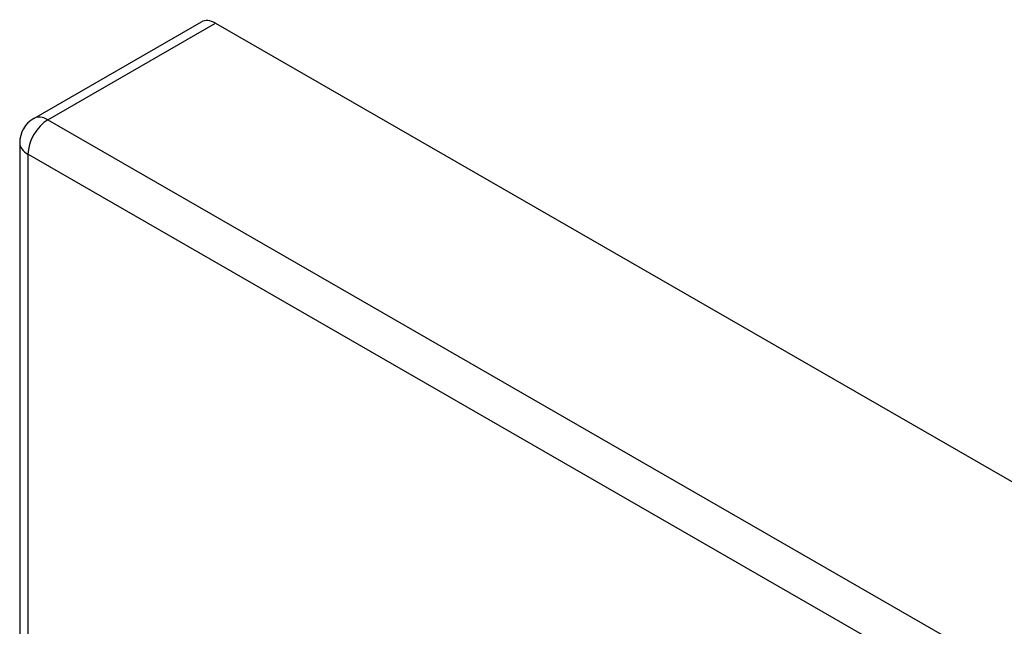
# Model space of a CAD drawing. Header units: inches. Extents: x 581 to 683, y 228 to 312.
# Tile 31 of 104: x 580.88 to 584.35, y 309.49 to 311.63. Entities that reach past the tile are written whole.
import ezdxf

# ---------------------------------------------------------------- set-up
doc = ezdxf.new("R2010")
doc.units = ezdxf.units.IN
doc.header["$MEASUREMENT"] = 0
doc.layers.add('Visible Edges(ANSI)', color=7, linetype='Continuous', lineweight=25)
doc.layers.add('Visible Tangent Edges(ANSI)', color=7, linetype='Continuous', lineweight=25)

msp = doc.modelspace()

# ---------------------------------------------------------------- linework, layer by layer
at = {"layer": 'Visible Edges(ANSI)'}
for p, q in [((580.9342, 311.2782), (581.5246, 311.6182)), ((581.574, 311.6134), (632.2064, 282.4561)), ((580.8846, 311.1924), (580.8846, 286.8949))]:
    msp.add_line(p, q, dxfattribs=at)
msp.add_arc((580.9836, 311.1924), 0.099, 119.936, 180, dxfattribs=at)
msp.add_ellipse((581.574, 311.5324), major_axis=(-0.0494, 0.0858), ratio=0.578093, start_param=5.499721, end_param=6.283185, dxfattribs=at)
at = {"layer": 'Visible Tangent Edges(ANSI)'}
for p, q in [((580.9836, 311.2734), (581.574, 311.6134)), ((580.9836, 311.2734), (631.6159, 282.1161)), ((631.5459, 281.9949), (580.9136, 311.1521)), ((580.9136, 311.1521), (580.9136, 286.8546))]:
    msp.add_line(p, q, dxfattribs=at)
for major_axis, ratio, start_param, end_param in [((-0.0494, -0.0858), 0.578093, 3.925057, 5.495853), ((-0.0494, 0.0858), 0.578093, 5.499721, 6.283185), ((-0.099, 0), 0.575862, 0, 0.785398)]:
    msp.add_ellipse((580.9836, 311.1924), major_axis=major_axis, ratio=ratio, start_param=start_param, end_param=end_param, dxfattribs=at)

doc.saveas('drawing.dxf')
